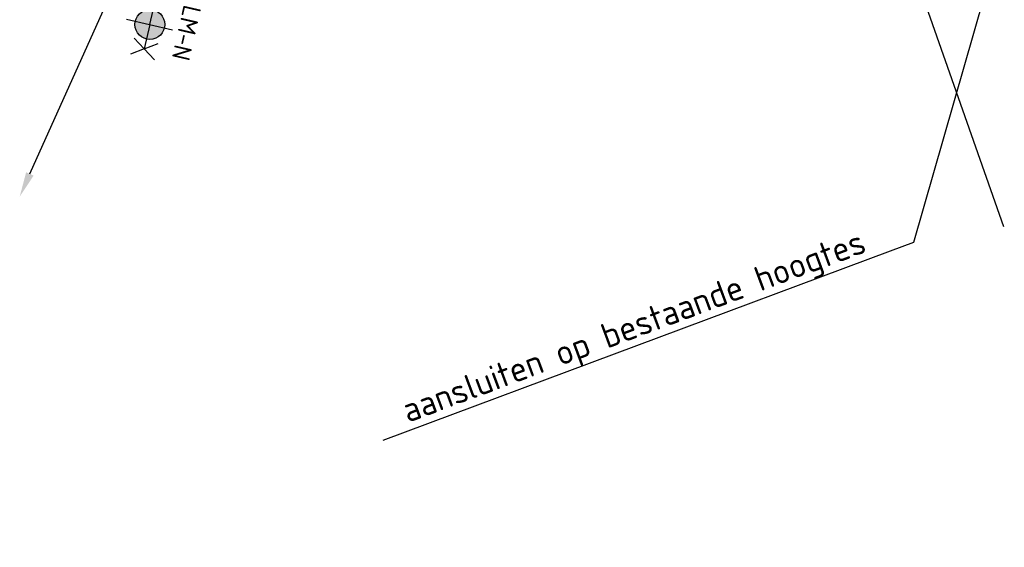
# Model space of a CAD drawing. Header units: metres. Extents: x 132493 to 134960, y 502695 to 503907.
# Tile 51 of 144: x 133074 to 133093, y 502999 to 503010. Entities that reach past the tile are written whole.
import ezdxf
from ezdxf import colors
from ezdxf.entities.mleader import LeaderData, LeaderLine
from ezdxf.enums import TextEntityAlignment as Align
from ezdxf.math import Vec2, Vec3

# ---------------------------------------------------------------- set-up
doc = ezdxf.new("R2010")
doc.units = ezdxf.units.M
doc.layers.get('Defpoints').update_dxf_attribs({"color": 3})
for name, color, linetype, lineweight in [('B04-WE-AM-M-200', 7, 'Continuous', 18), ('N01-WE-IE-MEUBILAIR_WEGMEUBILAIR-S-200', 7, 'Continuous', 25), ('X-XX-AL-AANPIJLING-T25', 7, 'Continuous', 25)]:
    doc.layers.add(name, color=color, linetype=linetype, lineweight=lineweight)
doc.styles.add('NLCS-ISO', font='NLCS-ISO.ttf')
doc.styles.add('NLCS-ISO-M200-T25', font='NLCS-ISO.ttf', dxfattribs={"height": 0.5})
doc.dimstyles.new('NLCS-M200-T25-PIJL_L2_H1', dxfattribs={"dimscale": 0.2, "dimtxt": 2.5, "dimasz": 2.5, "dimexe": 2, "dimexo": 2, "dimgap": 0.7, "dimtad": 1, "dimzin": 0, "dimdsep": 46, "dimtxsty": 'NLCS-ISO-M200-T25', "dimcen": 0, "dimdle": 2, "dimclrd": 256, "dimclre": 256, "dimclrt": 256, "dimadec": 1, "dimazin": 0, "dimtfac": 1, "dimtdec": 3, "dimtofl": 0, "dimtmove": 0, "dimatfit": 3, "dimfxl": 2, "dimfxlon": 1, "dimtfillclr": 256, "dimtolj": 1, "dimtzin": 0, "dimlwd": -1, "dimlwe": -1, "dimarcsym": 0})

# ---------------------------------------------------------------- blocks, each defined once
blk = doc.blocks.new('*D408')
at = {"layer": 'B04-WE-AM-M-200', "transparency": 16777216}
blk.add_line((133086.4620199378, 503011.8640927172), (133088.2014993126, 503014.1594383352), dxfattribs=at)
blk.add_solid([(133088.1350830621, 503014.2097704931), (133088.2679155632, 503014.1091061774), (133088.5034922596, 503014.5579358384)], dxfattribs=at)
at = {"layer": 'Defpoints', "color": 0, "transparency": 16777216}
for p in [(133088.5034922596, 503014.5579358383), (133082.4636333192, 503006.5879857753)]:
    blk.add_point(p, dxfattribs=at)
at = {"layer": 'B04-WE-AM-M-200', "transparency": 16777216, "insert": (133086.8699350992, 503013.0480712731), "char_height": 0.5, "attachment_point": 5, "rotation": 52.84409716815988, "style": 'NLCS-ISO-M200-T25'}
blk.add_mtext('\\A1;R=10.00', dxfattribs=at)
blk = doc.blocks.new('N-SIE-WEG_LICHTMAST_2UITHOUDER_1LAAG-SO')
h = blk.add_hatch(color=256)
edge = h.paths.add_edge_path()
edge.add_arc((0, 0), 1.500000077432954, 0, 360)
for p, q in [((0.0004327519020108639, -2.420065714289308), (0.0004327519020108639, 2.32993428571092)), ((-5.499567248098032, -6.571428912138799e-05), (-6.338356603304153, 1.243490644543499)), ((-5.499567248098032, -6.571428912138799e-05), (-4.660777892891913, 1.243490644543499)), ((2.515432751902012, -6.571428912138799e-05), (1.676643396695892, 1.243490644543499)), ((2.515432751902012, -6.571428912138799e-05), (3.354222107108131, 1.243490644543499)), ((-5.499567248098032, -6.571428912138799e-05), (-6.338356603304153, -1.243622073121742)), ((-1.499567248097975, -6.571428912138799e-05), (-5.499567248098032, -6.571428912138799e-05)), ((-5.499567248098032, -6.571428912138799e-05), (-4.660777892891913, -1.243622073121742)), ((0.0004327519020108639, -6.571428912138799e-05), (-1.494567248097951, -6.571428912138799e-05)), ((0.0004327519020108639, -6.571428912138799e-05), (2.515432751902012, -6.571428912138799e-05)), ((2.515432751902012, -6.571428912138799e-05), (1.676643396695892, -1.243622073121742)), ((2.515432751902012, -6.571428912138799e-05), (3.354222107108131, -1.243622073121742))]:
    blk.add_line(p, q)
blk.add_circle((0, 0), 1.500000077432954)
at = {"style": 'NLCS-ISO'}
blk.add_attdef('TYPE', text='', height=1.8, dxfattribs=at).set_placement((0.0004327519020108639, 2.32993428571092), align=Align.BOTTOM_CENTER)

msp = doc.modelspace()

# ---------------------------------------------------------------- linework, layer by layer
at = {"layer": 'Defpoints'}
msp.add_line((133093.4581738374, 503005.4734615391), (133091.8957906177, 503009.9097938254), dxfattribs=at)

# ---------------------------------------------------------------- block references
at = {"layer": 'N01-WE-IE-MEUBILAIR_WEGMEUBILAIR-S-200', "xscale": 0.1999933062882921, "yscale": 0.1999933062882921, "zscale": 0.1999933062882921, "rotation": 257.0503815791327}
msp.add_blockref('N-SIE-WEG_LICHTMAST_2UITHOUDER_1LAAG-SO', (133076.3075737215, 503009.5369468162), dxfattribs=at).add_auto_attribs({'TYPE': 'LM-N'})

# ---------------------------------------------------------------- dimensions: what is measured, and where the dimension line sits
at = {"layer": 'B04-WE-AM-M-200'}
dim = msp.add_radius_dim(center=(133082.4636333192, 503006.5879857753), mpoint=(133088.5034922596, 503014.5579358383), dimstyle='NLCS-M200-T25-PIJL_L2_H1', override={"dimpost": 'R=<>'}, dxfattribs=at)
dim.commit()
dim.dimension.update_dxf_attribs({"geometry": '*D408', "text_midpoint": (133087.1807631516, 503012.8125167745), "dimtype": 164})

# ---------------------------------------------------------------- leaders
at = {"layer": 'X-XX-AL-AANPIJLING-T25'}
ml = msp.add_multileader_mtext('Standard', dxfattribs=at)
ml.set_content('landschappelijke inpassing Broekgouw Keetzijde', color=256, style='NLCS-ISO-M200-T25')
ml.set_leader_properties(color=256, linetype='ByLayer', lineweight=-1)
ml.build(insert=Vec2(0, 0))
ml.multileader.update_dxf_attribs({"text_left_attachment_type": 5, "text_right_attachment_type": 5, "dogleg_length": 0.5, "arrow_head_size": 0.5})
ctx = ml.context
ctx.base_point, ctx.char_height, ctx.arrow_head_size, ctx.landing_gap_size, ctx.plane_origin, ctx.plane_x_axis, ctx.plane_y_axis = Vec3(133078.471391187, 503049.270146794), 0.5, 0.5, 0.18, Vec3(133082.9900771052, 503022.4388332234), Vec3(0.937112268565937, 0.3490280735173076), Vec3(-0.3490280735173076, 0.937112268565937)
ctx.left_attachment, ctx.right_attachment = 5, 5
notes = []
notes.append((ctx, [(0, (1, 1, 0), (133078.0028350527, 503049.0956327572), (0.9371122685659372, 0.3490280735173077), 0.5000000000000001, [(1, [(133073.6926765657, 503006.0811292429), (133086.9932498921, 503035.7501795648)], 0, [])])]))
ctx.mtext.insert, ctx.mtext.text_direction, ctx.mtext.rotation, ctx.mtext.flow_direction = Vec3(133078.4132031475, 503049.9420948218), Vec3(0.9371122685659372, 0.3490280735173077), 0.3565337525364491, 5
ml = msp.add_multileader_mtext('Standard', dxfattribs=at)
ml.set_content('aansluiten op bestaande hoogtes', color=256, style='NLCS-ISO-M200-T25')
ml.set_leader_properties(color=256, linetype='ByLayer', lineweight=-1)
ml.build(insert=Vec2(0, 0))
ml.multileader.update_dxf_attribs({"text_left_attachment_type": 5, "text_right_attachment_type": 5, "dogleg_length": 0.5, "arrow_head_size": 0.5})
ctx = ml.context
ctx.base_point, ctx.char_height, ctx.arrow_head_size, ctx.landing_gap_size, ctx.plane_origin, ctx.plane_x_axis, ctx.plane_y_axis = Vec3(133081.3725032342, 503001.3335435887), 0.5, 0.5, 0.18, Vec3(133072.8274477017, 502986.208667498), Vec3(0.937112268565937, 0.3490280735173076), Vec3(-0.3490280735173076, 0.937112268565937)
ctx.left_attachment, ctx.right_attachment = 5, 5
notes.append((ctx, [(1, (1, 1, 0), (133091.6432536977, 503005.1588912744), (-0.937112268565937, -0.3490280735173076), 0.4999999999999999, [(0, [(133093.6629849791, 503012.1981456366)], 0, [])])]))
ctx.mtext.insert, ctx.mtext.text_direction, ctx.mtext.rotation, ctx.mtext.flow_direction = Vec3(133081.3143151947, 503002.0054916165), Vec3(0.937112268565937, 0.3490280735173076), 0.3565337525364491, 5
for ctx, leaders in notes:
    for number, flags, end, landing, length, lines in leaders:
        leader = LeaderData()
        leader.index, (leader.has_last_leader_line, leader.has_dogleg_vector, leader.attachment_direction) = number, flags
        leader.last_leader_point, leader.dogleg_vector, leader.dogleg_length = Vec3(end), Vec3(landing), length
        for number, points, colour, breaks in lines:
            line = LeaderLine()
            line.index, line.vertices, line.color, line.breaks = number, Vec3.list(points), colors.encode_raw_color(colour), breaks
            leader.lines.append(line)
        ctx.leaders.append(leader)

doc.saveas('drawing.dxf')
